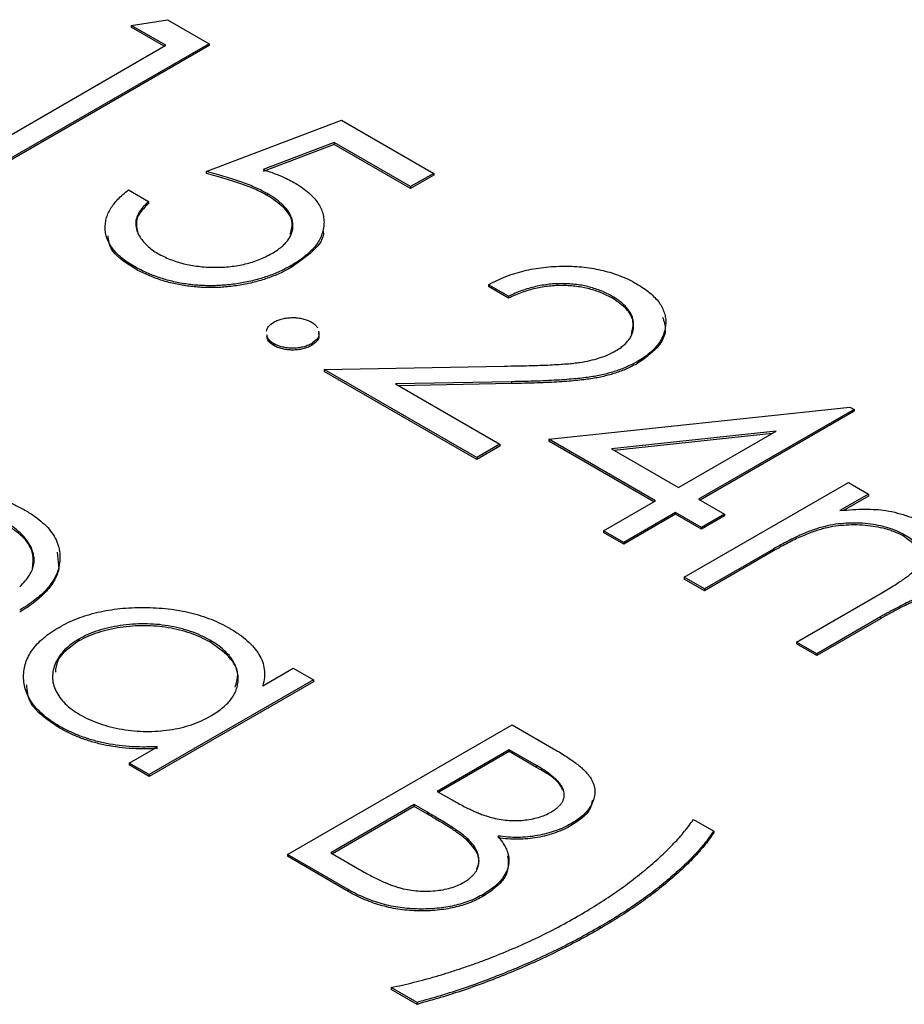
# Model space of a CAD drawing. Header units: millimetres. Extents: x 0 to 1576, y 0 to 1348.
# Tile 43 of 46: x 1393 to 1402, y 1138 to 1149. Entities that reach past the tile are written whole.
import ezdxf

# ---------------------------------------------------------------- set-up
doc = ezdxf.new("R2010")
doc.units = ezdxf.units.MM
doc.linetypes.add('SLD-Solid', pattern=[0])
doc.layers.add('SLD-0', color=179, linetype='SLD-Solid')

msp = doc.modelspace()

# ---------------------------------------------------------------- linework, layer by layer
at = {"layer": 'SLD-0', "color": 7, "linetype": 'SLD-Solid', "lineweight": 25}
for p, q in [((1393.77, 1149.273), (1394.17, 1149.335)), ((1394.17, 1149.335), (1394.627, 1149.071)), ((1394.151, 1149.053), (1393.77, 1149.273)), ((1393.77, 1149.273), (1393.77, 1149.252)), ((1394.133, 1149.042), (1393.77, 1149.252)), ((1391.93, 1147.771), (1394.151, 1149.053)), ((1394.627, 1149.071), (1392.152, 1147.642)), ((1394.627, 1149.05), (1392.152, 1147.622)), ((1394.627, 1149.071), (1394.627, 1149.05)), ((1394.595, 1147.661), (1396.087, 1148.228)), ((1396.087, 1148.228), (1397.102, 1147.642)), ((1396.006, 1147.982), (1395.222, 1147.683)), ((1396.006, 1147.961), (1395.222, 1147.662)), ((1396.848, 1147.496), (1396.006, 1147.982)), ((1396.006, 1147.982), (1396.006, 1147.961)), ((1396.848, 1147.475), (1396.006, 1147.961)), ((1394.595, 1147.661), (1394.595, 1147.64)), ((1397.102, 1147.642), (1396.848, 1147.496)), ((1397.102, 1147.622), (1396.848, 1147.475)), ((1397.102, 1147.642), (1397.102, 1147.622)), ((1396.848, 1147.496), (1396.848, 1147.475)), ((1393.739, 1147.459), (1393.961, 1147.331)), ((1395.268, 1147.419), (1395.268, 1147.398)), ((1393.961, 1147.331), (1393.961, 1147.31)), ((1393.796, 1146.62), (1393.796, 1146.6)), ((1395.531, 1146.625), (1395.531, 1146.605)), ((1397.927, 1146.287), (1397.705, 1146.415)), ((1397.705, 1146.415), (1397.705, 1146.394)), ((1397.927, 1146.266), (1397.705, 1146.394)), ((1397.927, 1146.287), (1397.927, 1146.266)), ((1399.072, 1146.285), (1399.072, 1146.265)), ((1395.341, 1145.765), (1395.341, 1145.744)), ((1395.754, 1145.765), (1395.754, 1145.744)), ((1399.349, 1145.569), (1399.349, 1145.548)), ((1395.896, 1145.481), (1397.88, 1145.518)), ((1395.896, 1145.481), (1395.896, 1145.46)), ((1397.578, 1144.51), (1395.896, 1145.481)), ((1397.578, 1144.489), (1395.896, 1145.46)), ((1397.96, 1145.346), (1396.68, 1145.322)), ((1396.68, 1145.322), (1397.832, 1144.657)), ((1397.96, 1145.325), (1396.715, 1145.301)), ((1397.96, 1145.346), (1397.96, 1145.325)), ((1398.371, 1144.712), (1401.689, 1145.067)), ((1401.734, 1145.041), (1400.021, 1144.052)), ((1401.734, 1145.021), (1400.039, 1144.042)), ((1401.689, 1145.067), (1401.734, 1145.041)), ((1401.734, 1145.041), (1401.734, 1145.021)), ((1400.874, 1144.801), (1399.061, 1144.606)), ((1400.83, 1144.775), (1399.092, 1144.589)), ((1399.799, 1144.18), (1400.874, 1144.801)), ((1397.832, 1144.657), (1397.578, 1144.51)), ((1397.832, 1144.657), (1397.832, 1144.636)), ((1399.545, 1144.034), (1398.371, 1144.712)), ((1398.371, 1144.712), (1398.371, 1144.691)), ((1399.527, 1144.024), (1398.371, 1144.691)), ((1397.832, 1144.636), (1397.578, 1144.489)), ((1399.061, 1144.606), (1399.799, 1144.18)), ((1397.578, 1144.51), (1397.578, 1144.489)), ((1399.862, 1143.191), (1401.671, 1144.235)), ((1401.671, 1144.235), (1401.893, 1144.107)), ((1398.974, 1143.704), (1399.545, 1144.034)), ((1400.021, 1144.052), (1400.307, 1143.887)), ((1401.893, 1144.107), (1401.579, 1143.926)), ((1401.893, 1144.086), (1401.618, 1143.928)), ((1401.893, 1144.107), (1401.893, 1144.086)), ((1399.767, 1143.906), (1399.196, 1143.576)), ((1400.053, 1143.741), (1399.767, 1143.906)), ((1399.767, 1143.906), (1399.767, 1143.885)), ((1399.767, 1143.885), (1399.196, 1143.555)), ((1400.053, 1143.72), (1399.767, 1143.885)), ((1400.307, 1143.887), (1400.053, 1143.741)), ((1400.307, 1143.867), (1400.053, 1143.72)), ((1400.307, 1143.887), (1400.307, 1143.867)), ((1399.196, 1143.576), (1398.974, 1143.704)), ((1398.974, 1143.704), (1398.974, 1143.683)), ((1399.196, 1143.555), (1398.974, 1143.683)), ((1400.053, 1143.741), (1400.053, 1143.72)), ((1399.196, 1143.576), (1399.196, 1143.555)), ((1392.952, 1143.467), (1392.971, 1143.284)), ((1400.846, 1143.502), (1400.085, 1143.063)), ((1400.846, 1143.482), (1400.085, 1143.042)), ((1400.846, 1143.502), (1400.846, 1143.482)), ((1392.971, 1143.305), (1392.971, 1143.284)), ((1400.085, 1143.063), (1399.862, 1143.191)), ((1399.862, 1143.191), (1399.862, 1143.171)), ((1400.085, 1143.042), (1399.862, 1143.171)), ((1400.085, 1143.063), (1400.085, 1143.042)), ((1401.1, 1142.477), (1402.02, 1143.008)), ((1402.025, 1142.755), (1401.322, 1142.349)), ((1402.025, 1142.734), (1401.322, 1142.328)), ((1402.025, 1142.755), (1402.025, 1142.734)), ((1393.193, 1142.51), (1393.193, 1142.489)), ((1394.635, 1142.499), (1394.635, 1142.478)), ((1401.322, 1142.349), (1401.1, 1142.477)), ((1401.1, 1142.477), (1401.1, 1142.456)), ((1401.322, 1142.328), (1401.1, 1142.456)), ((1401.322, 1142.349), (1401.322, 1142.328)), ((1395.219, 1141.995), (1395.554, 1142.188)), ((1395.554, 1142.188), (1395.776, 1142.06)), ((1395.776, 1142.06), (1393.968, 1141.016)), ((1395.776, 1142.06), (1395.776, 1142.039)), ((1395.776, 1142.039), (1393.968, 1140.995)), ((1392.975, 1141.552), (1392.975, 1141.531)), ((1395.491, 1140.136), (1397.966, 1141.565)), ((1397.966, 1141.565), (1398.448, 1141.286)), ((1393.746, 1141.144), (1394.058, 1141.324)), ((1397.934, 1141.29), (1397.141, 1140.832)), ((1397.934, 1141.27), (1397.159, 1140.822)), ((1398.235, 1141.116), (1397.934, 1141.29)), ((1397.934, 1141.29), (1397.934, 1141.27)), ((1398.235, 1141.096), (1397.934, 1141.27)), ((1393.968, 1141.016), (1393.746, 1141.144)), ((1393.746, 1141.144), (1393.746, 1141.123)), ((1393.968, 1140.995), (1393.746, 1141.123)), ((1398.235, 1141.116), (1398.235, 1141.096)), ((1393.968, 1141.016), (1393.968, 1140.995)), ((1397.141, 1140.832), (1397.29, 1140.746)), ((1396.887, 1140.686), (1395.967, 1140.155)), ((1396.887, 1140.665), (1395.985, 1140.144)), ((1397.034, 1140.601), (1396.887, 1140.686)), ((1396.887, 1140.686), (1396.887, 1140.665)), ((1397.034, 1140.58), (1396.887, 1140.665)), ((1397.034, 1140.601), (1397.034, 1140.58)), ((1398.621, 1140.478), (1398.621, 1140.458)), ((1399.964, 1140.521), (1400.187, 1140.393)), ((1397.468, 1140.317), (1397.468, 1140.296)), ((1400.187, 1140.393), (1400.187, 1140.372)), ((1396.16, 1139.75), (1395.491, 1140.136)), ((1395.491, 1140.136), (1395.491, 1140.116)), ((1396.16, 1139.729), (1395.491, 1140.116)), ((1395.967, 1140.155), (1396.283, 1139.972)), ((1396.16, 1139.75), (1396.16, 1139.729)), ((1397.653, 1139.699), (1397.653, 1139.679)), ((1398.936, 1139.341), (1398.936, 1139.321)), ((1396.918, 1138.506), (1396.633, 1138.671)), ((1396.633, 1138.671), (1396.633, 1138.65)), ((1396.918, 1138.485), (1396.633, 1138.65)), ((1396.918, 1138.506), (1396.918, 1138.485))]:
    msp.add_line(p, q, dxfattribs=at)
for points, knots in [([(1395.268, 1147.419), (1395.248, 1147.43), (1395.208, 1147.452), (1395.141, 1147.484), (1395.067, 1147.515), (1394.986, 1147.545), (1394.898, 1147.575), (1394.804, 1147.605), (1394.702, 1147.633), (1394.632, 1147.651), (1394.595, 1147.661)], [0, 0, 0, 0, 0.102203, 0.211023, 0.3251, 0.446502, 0.573788, 0.708901, 0.850358, 1, 1, 1, 1]), ([(1395.268, 1147.398), (1395.248, 1147.409), (1395.208, 1147.432), (1395.141, 1147.463), (1395.067, 1147.494), (1394.986, 1147.525), (1394.898, 1147.554), (1394.804, 1147.584), (1394.702, 1147.612), (1394.632, 1147.631), (1394.595, 1147.64)], [0, 0, 0, 0, 0.102203, 0.211023, 0.3251, 0.446502, 0.573788, 0.708901, 0.850358, 1, 1, 1, 1]), ([(1395.222, 1147.683), (1395.256, 1147.672), (1395.32, 1147.651), (1395.411, 1147.617), (1395.491, 1147.581), (1395.539, 1147.555), (1395.562, 1147.542)], [0, 0, 0, 0, 0.275068, 0.532901, 0.773973, 1, 1, 1, 1]), ([(1395.562, 1147.542), (1395.589, 1147.526), (1395.642, 1147.494), (1395.71, 1147.442), (1395.768, 1147.388), (1395.815, 1147.332), (1395.852, 1147.274), (1395.877, 1147.214), (1395.891, 1147.152), (1395.895, 1147.088), (1395.887, 1147.025), (1395.869, 1146.963), (1395.841, 1146.902), (1395.8, 1146.843), (1395.75, 1146.786), (1395.687, 1146.73), (1395.615, 1146.676), (1395.559, 1146.643), (1395.531, 1146.625)], [0, 0, 0, 0, 0.065808, 0.129394, 0.190894, 0.251281, 0.310815, 0.370371, 0.430768, 0.492881, 0.555104, 0.616067, 0.677256, 0.73826, 0.800762, 0.864778, 0.931045, 1, 1, 1, 1]), ([(1393.796, 1146.62), (1393.772, 1146.635), (1393.724, 1146.663), (1393.663, 1146.71), (1393.609, 1146.758), (1393.566, 1146.808), (1393.53, 1146.86), (1393.505, 1146.914), (1393.487, 1146.969), (1393.481, 1147.026), (1393.482, 1147.083), (1393.492, 1147.14), (1393.511, 1147.196), (1393.539, 1147.251), (1393.575, 1147.305), (1393.622, 1147.357), (1393.676, 1147.409), (1393.717, 1147.442), (1393.739, 1147.459)], [0, 0, 0, 0, 0.065421, 0.128708, 0.190236, 0.250724, 0.310637, 0.370766, 0.431615, 0.493523, 0.555883, 0.617342, 0.678668, 0.740711, 0.802985, 0.866803, 0.932347, 1, 1, 1, 1]), ([(1395.318, 1146.759), (1395.338, 1146.771), (1395.376, 1146.794), (1395.425, 1146.831), (1395.466, 1146.869), (1395.499, 1146.909), (1395.524, 1146.95), (1395.542, 1146.993), (1395.551, 1147.036), (1395.551, 1147.081), (1395.545, 1147.126), (1395.53, 1147.17), (1395.506, 1147.214), (1395.476, 1147.257), (1395.435, 1147.299), (1395.388, 1147.34), (1395.331, 1147.381), (1395.289, 1147.406), (1395.268, 1147.419)], [0, 0, 0, 0, 0.065351, 0.127916, 0.18836, 0.247216, 0.30563, 0.36377, 0.422661, 0.482687, 0.5433, 0.604118, 0.664965, 0.727413, 0.791468, 0.858055, 0.927037, 1, 1, 1, 1]), ([(1395.521, 1146.971), (1395.535, 1147.02), (1395.565, 1147.123), (1395.454, 1147.276), (1395.33, 1147.358), (1395.268, 1147.398)], [0, 0, 0, 0, 0.310605, 0.654894, 1, 1, 1, 1]), ([(1393.961, 1147.31), (1393.908, 1147.259), (1393.808, 1147.161), (1393.827, 1147.049), (1393.837, 1146.996)], [0, 0, 0, 0, 0.529344, 1, 1, 1, 1]), ([(1393.961, 1147.331), (1393.943, 1147.314), (1393.908, 1147.282), (1393.867, 1147.232), (1393.839, 1147.183), (1393.821, 1147.134), (1393.817, 1147.086), (1393.824, 1147.037), (1393.839, 1146.987), (1393.867, 1146.937), (1393.901, 1146.888), (1393.947, 1146.842), (1393.999, 1146.798), (1394.041, 1146.772), (1394.062, 1146.759)], [0, 0, 0, 0, 0.094687, 0.181994, 0.264377, 0.34218, 0.418618, 0.496509, 0.577369, 0.661511, 0.746733, 0.831258, 0.915206, 1, 1, 1, 1]), ([(1393.796, 1146.6), (1393.694, 1146.666), (1393.536, 1146.77), (1393.519, 1146.905), (1393.513, 1146.953)], [0, 0, 0, 0, 0.644717, 1, 1, 1, 1]), ([(1395.883, 1147.005), (1395.884, 1147.003), (1395.898, 1146.926), (1395.778, 1146.776), (1395.613, 1146.662), (1395.531, 1146.605)], [0, 0, 0, 0, 0.013882, 0.506446, 1, 1, 1, 1]), ([(1394.062, 1146.759), (1394.084, 1146.748), (1394.127, 1146.724), (1394.197, 1146.694), (1394.27, 1146.667), (1394.347, 1146.646), (1394.426, 1146.629), (1394.51, 1146.617), (1394.596, 1146.609), (1394.685, 1146.606), (1394.774, 1146.608), (1394.861, 1146.614), (1394.945, 1146.626), (1395.027, 1146.643), (1395.105, 1146.664), (1395.179, 1146.691), (1395.251, 1146.723), (1395.296, 1146.747), (1395.318, 1146.759)], [0, 0, 0, 0, 0.064207, 0.126425, 0.18768, 0.248216, 0.308305, 0.369661, 0.431699, 0.495947, 0.559758, 0.622295, 0.683911, 0.745092, 0.80674, 0.869087, 0.93329, 1, 1, 1, 1]), ([(1395.531, 1146.625), (1395.51, 1146.614), (1395.469, 1146.592), (1395.405, 1146.56), (1395.338, 1146.532), (1395.268, 1146.506), (1395.197, 1146.483), (1395.123, 1146.463), (1395.047, 1146.446), (1394.969, 1146.431), (1394.89, 1146.419), (1394.811, 1146.411), (1394.733, 1146.405), (1394.655, 1146.403), (1394.578, 1146.404), (1394.501, 1146.408), (1394.425, 1146.415), (1394.349, 1146.426), (1394.274, 1146.439), (1394.201, 1146.457), (1394.13, 1146.476), (1394.06, 1146.499), (1393.991, 1146.524), (1393.924, 1146.554), (1393.858, 1146.585), (1393.817, 1146.608), (1393.796, 1146.62)], [0, 0, 0, 0, 0.044014, 0.087434, 0.130118, 0.172554, 0.214555, 0.256298, 0.298438, 0.340849, 0.382715, 0.423924, 0.464246, 0.504074, 0.543862, 0.583567, 0.623094, 0.663229, 0.703551, 0.743938, 0.784541, 0.82575, 0.867757, 0.910745, 0.954914, 1, 1, 1, 1]), ([(1397.705, 1146.415), (1397.736, 1146.431), (1397.796, 1146.463), (1397.894, 1146.504), (1397.994, 1146.54), (1398.097, 1146.568), (1398.203, 1146.591), (1398.312, 1146.607), (1398.424, 1146.617), (1398.537, 1146.62), (1398.65, 1146.618), (1398.76, 1146.609), (1398.867, 1146.593), (1398.969, 1146.572), (1399.067, 1146.545), (1399.162, 1146.511), (1399.253, 1146.472), (1399.309, 1146.441), (1399.337, 1146.425)], [0, 0, 0, 0, 0.0687908, 0.1351033, 0.1989787, 0.2619043, 0.323495, 0.3851954, 0.4469692, 0.5097648, 0.5722506, 0.6334052, 0.6932512, 0.7525832, 0.8125793, 0.8732751, 0.9355499, 1, 1, 1, 1]), ([(1395.531, 1146.605), (1395.51, 1146.593), (1395.469, 1146.571), (1395.405, 1146.539), (1395.338, 1146.511), (1395.268, 1146.485), (1395.197, 1146.462), (1395.123, 1146.442), (1395.047, 1146.425), (1394.969, 1146.41), (1394.89, 1146.398), (1394.811, 1146.39), (1394.733, 1146.384), (1394.655, 1146.382), (1394.578, 1146.383), (1394.501, 1146.388), (1394.425, 1146.395), (1394.349, 1146.405), (1394.274, 1146.419), (1394.201, 1146.436), (1394.13, 1146.455), (1394.06, 1146.478), (1393.991, 1146.504), (1393.924, 1146.533), (1393.858, 1146.564), (1393.817, 1146.588), (1393.796, 1146.6)], [0, 0, 0, 0, 0.044014, 0.087434, 0.130118, 0.172554, 0.214555, 0.256298, 0.298438, 0.340849, 0.382715, 0.423924, 0.464246, 0.504074, 0.543862, 0.583567, 0.623094, 0.663229, 0.703551, 0.743938, 0.784541, 0.82575, 0.867757, 0.910745, 0.954914, 1, 1, 1, 1]), ([(1399.072, 1146.285), (1399.052, 1146.296), (1399.013, 1146.318), (1398.95, 1146.346), (1398.885, 1146.37), (1398.818, 1146.39), (1398.748, 1146.406), (1398.677, 1146.417), (1398.602, 1146.424), (1398.527, 1146.427), (1398.45, 1146.426), (1398.374, 1146.42), (1398.298, 1146.409), (1398.222, 1146.394), (1398.147, 1146.375), (1398.073, 1146.35), (1397.998, 1146.321), (1397.951, 1146.298), (1397.927, 1146.287)], [0, 0, 0, 0, 0.064439, 0.126547, 0.186887, 0.245878, 0.304041, 0.362191, 0.420976, 0.48066, 0.5406, 0.600689, 0.661936, 0.724443, 0.789038, 0.856314, 0.926352, 1, 1, 1, 1]), ([(1399.072, 1146.265), (1399.052, 1146.276), (1399.013, 1146.297), (1398.95, 1146.325), (1398.885, 1146.349), (1398.818, 1146.369), (1398.748, 1146.385), (1398.677, 1146.396), (1398.602, 1146.403), (1398.527, 1146.407), (1398.45, 1146.406), (1398.374, 1146.399), (1398.298, 1146.389), (1398.222, 1146.374), (1398.147, 1146.354), (1398.073, 1146.329), (1397.998, 1146.3), (1397.951, 1146.278), (1397.927, 1146.266)], [0, 0, 0, 0, 0.064439, 0.126547, 0.186887, 0.245878, 0.304041, 0.362191, 0.420976, 0.48066, 0.5406, 0.600689, 0.661936, 0.724443, 0.789038, 0.856314, 0.926352, 1, 1, 1, 1]), ([(1399.337, 1146.425), (1399.363, 1146.409), (1399.416, 1146.378), (1399.483, 1146.327), (1399.54, 1146.274), (1399.587, 1146.22), (1399.621, 1146.164), (1399.644, 1146.106), (1399.659, 1146.047), (1399.66, 1145.987), (1399.653, 1145.927), (1399.636, 1145.869), (1399.611, 1145.813), (1399.577, 1145.759), (1399.533, 1145.708), (1399.481, 1145.659), (1399.419, 1145.612), (1399.373, 1145.584), (1399.349, 1145.569)], [0, 0, 0, 0, 0.069475, 0.136517, 0.200789, 0.26383, 0.325735, 0.387291, 0.449509, 0.512968, 0.576275, 0.63758, 0.697903, 0.757172, 0.816599, 0.876653, 0.93729, 1, 1, 1, 1]), ([(1399.107, 1145.686), (1399.123, 1145.696), (1399.156, 1145.716), (1399.197, 1145.748), (1399.232, 1145.782), (1399.261, 1145.818), (1399.282, 1145.856), (1399.296, 1145.896), (1399.305, 1145.937), (1399.306, 1145.98), (1399.3, 1146.023), (1399.289, 1146.065), (1399.27, 1146.105), (1399.244, 1146.144), (1399.211, 1146.182), (1399.171, 1146.218), (1399.125, 1146.253), (1399.09, 1146.274), (1399.072, 1146.285)], [0, 0, 0, 0, 0.061965, 0.122122, 0.180988, 0.239933, 0.299906, 0.359989, 0.421776, 0.486576, 0.551535, 0.615018, 0.677259, 0.73973, 0.80305, 0.866495, 0.931973, 1, 1, 1, 1]), ([(1399.281, 1145.873), (1399.292, 1145.918), (1399.317, 1146.012), (1399.236, 1146.153), (1399.127, 1146.227), (1399.072, 1146.265)], [0, 0, 0, 0, 0.3160746, 0.6578215, 1, 1, 1, 1]), ([(1395.258, 1145.902), (1395.264, 1145.921), (1395.276, 1145.959), (1395.319, 1145.988), (1395.341, 1146.003)], [0, 0, 0, 0, 0.4885776, 1, 1, 1, 1]), ([(1395.341, 1146.003), (1395.356, 1146.011), (1395.384, 1146.025), (1395.435, 1146.041), (1395.49, 1146.05), (1395.548, 1146.054), (1395.606, 1146.051), (1395.66, 1146.041), (1395.711, 1146.025), (1395.739, 1146.01), (1395.754, 1146.003)], [0, 0, 0, 0, 0.129097, 0.252046, 0.373905, 0.5010378, 0.6281707, 0.7513765, 0.872426, 1, 1, 1, 1]), ([(1395.754, 1146.003), (1395.766, 1145.995), (1395.792, 1145.978), (1395.813, 1145.956), (1395.821, 1145.944), (1395.823, 1145.941)], [0, 0, 0, 0, 0.1275189, 0.2499859, 0.28, 0.28, 0.28, 0.28]), ([(1399.623, 1146.058), (1399.639, 1146.012), (1399.678, 1145.898), (1399.58, 1145.711), (1399.426, 1145.602), (1399.349, 1145.548)], [0, 0, 0, 0, 0.2478228, 0.6238611, 1, 1, 1, 1]), ([(1395.341, 1145.765), (1395.312, 1145.784), (1395.269, 1145.814), (1395.266, 1145.852), (1395.265, 1145.864)], [0, 0, 0, 0, 0.659544, 1, 1, 1, 1]), ([(1395.831, 1145.903), (1395.834, 1145.891), (1395.844, 1145.861), (1395.819, 1145.81), (1395.775, 1145.78), (1395.754, 1145.765)], [0, 0, 0, 0, 0.233287, 0.616416, 1, 1, 1, 1]), ([(1395.831, 1145.882), (1395.834, 1145.871), (1395.844, 1145.84), (1395.819, 1145.789), (1395.775, 1145.759), (1395.754, 1145.744)], [0, 0, 0, 0, 0.233287, 0.616416, 1, 1, 1, 1]), ([(1395.341, 1145.744), (1395.312, 1145.764), (1395.269, 1145.793), (1395.266, 1145.831), (1395.265, 1145.844)], [0, 0, 0, 0, 0.659544, 1, 1, 1, 1]), ([(1395.754, 1145.765), (1395.739, 1145.757), (1395.711, 1145.743), (1395.661, 1145.727), (1395.605, 1145.718), (1395.548, 1145.714), (1395.49, 1145.718), (1395.435, 1145.727), (1395.384, 1145.743), (1395.356, 1145.757), (1395.341, 1145.765)], [0, 0, 0, 0, 0.126178, 0.248821, 0.37154, 0.499984, 0.627244, 0.749226, 0.872298, 1, 1, 1, 1]), ([(1395.754, 1145.744), (1395.739, 1145.737), (1395.711, 1145.722), (1395.661, 1145.706), (1395.605, 1145.697), (1395.548, 1145.694), (1395.49, 1145.697), (1395.435, 1145.706), (1395.384, 1145.722), (1395.356, 1145.737), (1395.341, 1145.744)], [0, 0, 0, 0, 0.126178, 0.248821, 0.37154, 0.499984, 0.627244, 0.749226, 0.872298, 1, 1, 1, 1]), ([(1397.88, 1145.518), (1397.928, 1145.519), (1398.02, 1145.52), (1398.152, 1145.523), (1398.272, 1145.526), (1398.382, 1145.531), (1398.479, 1145.537), (1398.567, 1145.542), (1398.642, 1145.55), (1398.727, 1145.56), (1398.823, 1145.578), (1398.927, 1145.606), (1399.024, 1145.641), (1399.079, 1145.671), (1399.107, 1145.686)], [0, 0, 0, 0, 0.110803, 0.212829, 0.306101, 0.390647, 0.466924, 0.534481, 0.593587, 0.644557, 0.7362, 0.825024, 0.911986, 1, 1, 1, 1]), ([(1399.349, 1145.569), (1399.313, 1145.55), (1399.242, 1145.512), (1399.122, 1145.466), (1398.993, 1145.428), (1398.876, 1145.405), (1398.775, 1145.39), (1398.688, 1145.38), (1398.591, 1145.372), (1398.485, 1145.364), (1398.368, 1145.358), (1398.241, 1145.352), (1398.104, 1145.348), (1398.009, 1145.347), (1397.96, 1145.346)], [0, 0, 0, 0, 0.0987022, 0.1956723, 0.2924224, 0.3913425, 0.4444624, 0.5042288, 0.5703523, 0.6425458, 0.7222875, 0.8079211, 0.9004695, 1, 1, 1, 1]), ([(1399.349, 1145.548), (1399.313, 1145.529), (1399.242, 1145.491), (1399.122, 1145.445), (1398.993, 1145.407), (1398.876, 1145.384), (1398.775, 1145.37), (1398.688, 1145.36), (1398.591, 1145.351), (1398.485, 1145.344), (1398.368, 1145.337), (1398.241, 1145.332), (1398.104, 1145.328), (1398.009, 1145.326), (1397.96, 1145.325)], [0, 0, 0, 0, 0.0987022, 0.1956723, 0.2924224, 0.3913425, 0.4444624, 0.5042288, 0.5703523, 0.6425458, 0.7222875, 0.8079211, 0.9004695, 1, 1, 1, 1]), ([(1391.554, 1144.144), (1391.603, 1144.147), (1391.7, 1144.152), (1391.844, 1144.149), (1391.983, 1144.135), (1392.117, 1144.114), (1392.246, 1144.082), (1392.37, 1144.041), (1392.488, 1143.99), (1392.561, 1143.951), (1392.598, 1143.931)], [0, 0, 0, 0, 0.128835, 0.253589, 0.374643, 0.49534, 0.616325, 0.739759, 0.866842, 1, 1, 1, 1]), ([(1392.598, 1143.931), (1392.634, 1143.909), (1392.705, 1143.866), (1392.794, 1143.794), (1392.867, 1143.721), (1392.922, 1143.643), (1392.961, 1143.563), (1392.981, 1143.479), (1392.986, 1143.393), (1392.976, 1143.335), (1392.971, 1143.305)], [0, 0, 0, 0, 0.13204, 0.259033, 0.38188, 0.502258, 0.622752, 0.744743, 0.870109, 1, 1, 1, 1]), ([(1401.579, 1143.926), (1401.626, 1143.93), (1401.717, 1143.938), (1401.85, 1143.942), (1401.971, 1143.94), (1402.047, 1143.932), (1402.084, 1143.928)], [0, 0, 0, 0, 0.283595, 0.543395, 0.780646, 1, 1, 1, 1]), ([(1402.084, 1143.928), (1402.128, 1143.919), (1402.214, 1143.901), (1402.336, 1143.864), (1402.448, 1143.819), (1402.515, 1143.783), (1402.549, 1143.765)], [0, 0, 0, 0, 0.253734, 0.503035, 0.750014, 1, 1, 1, 1]), ([(1392.54, 1143.085), (1392.561, 1143.107), (1392.602, 1143.149), (1392.648, 1143.213), (1392.681, 1143.275), (1392.698, 1143.335), (1392.702, 1143.394), (1392.692, 1143.454), (1392.67, 1143.515), (1392.635, 1143.577), (1392.591, 1143.637), (1392.533, 1143.694), (1392.467, 1143.748), (1392.414, 1143.78), (1392.388, 1143.796)], [0, 0, 0, 0, 0.0962401, 0.1852313, 0.2675005, 0.3444004, 0.4195949, 0.4968906, 0.5766379, 0.6602679, 0.7453866, 0.8300403, 0.9144742, 1, 1, 1, 1]), ([(1402.288, 1143.66), (1402.26, 1143.674), (1402.204, 1143.704), (1402.106, 1143.738), (1402, 1143.765), (1401.885, 1143.782), (1401.767, 1143.79), (1401.647, 1143.788), (1401.529, 1143.776), (1401.431, 1143.757), (1401.353, 1143.736), (1401.29, 1143.715), (1401.223, 1143.691), (1401.154, 1143.661), (1401.081, 1143.628), (1401.006, 1143.59), (1400.926, 1143.548), (1400.873, 1143.518), (1400.846, 1143.502)], [0, 0, 0, 0, 0.0686771, 0.136871, 0.2061144, 0.2775382, 0.349772, 0.4212508, 0.4929108, 0.5670266, 0.6066142, 0.649704, 0.6973032, 0.7490857, 0.8048806, 0.865485, 0.9302371, 1, 1, 1, 1]), ([(1392.682, 1143.288), (1392.688, 1143.353), (1392.7, 1143.475), (1392.579, 1143.645), (1392.451, 1143.732), (1392.388, 1143.775)], [0, 0, 0, 0, 0.361695, 0.680848, 1, 1, 1, 1]), ([(1402.288, 1143.639), (1402.26, 1143.654), (1402.204, 1143.683), (1402.106, 1143.718), (1402, 1143.744), (1401.885, 1143.761), (1401.767, 1143.769), (1401.647, 1143.767), (1401.529, 1143.755), (1401.431, 1143.736), (1401.353, 1143.715), (1401.29, 1143.695), (1401.223, 1143.67), (1401.154, 1143.64), (1401.081, 1143.608), (1401.006, 1143.569), (1400.926, 1143.528), (1400.873, 1143.497), (1400.846, 1143.482)], [0, 0, 0, 0, 0.0686771, 0.136871, 0.2061144, 0.2775382, 0.349772, 0.4212508, 0.4929108, 0.5670266, 0.6066142, 0.649704, 0.6973032, 0.7490857, 0.8048806, 0.865485, 0.9302371, 1, 1, 1, 1]), ([(1402.02, 1143.008), (1402.045, 1143.023), (1402.095, 1143.052), (1402.165, 1143.094), (1402.226, 1143.134), (1402.281, 1143.17), (1402.327, 1143.203), (1402.366, 1143.234), (1402.397, 1143.261), (1402.426, 1143.293), (1402.453, 1143.332), (1402.471, 1143.38), (1402.474, 1143.429), (1402.464, 1143.478), (1402.441, 1143.527), (1402.404, 1143.574), (1402.353, 1143.619), (1402.31, 1143.646), (1402.288, 1143.66)], [0, 0, 0, 0, 0.08253, 0.158779, 0.227738, 0.289946, 0.345499, 0.393896, 0.436374, 0.472122, 0.536384, 0.599078, 0.661948, 0.726311, 0.791771, 0.858647, 0.927305, 1, 1, 1, 1]), ([(1402.449, 1143.323), (1402.458, 1143.342), (1402.482, 1143.391), (1402.457, 1143.51), (1402.355, 1143.587), (1402.288, 1143.639)], [0, 0, 0, 0, 0.167298, 0.446579, 1, 1, 1, 1]), ([(1392.971, 1143.305), (1392.965, 1143.284), (1392.954, 1143.241), (1392.923, 1143.178), (1392.884, 1143.117), (1392.835, 1143.057), (1392.776, 1142.998), (1392.707, 1142.94), (1392.628, 1142.883), (1392.57, 1142.847), (1392.54, 1142.829)], [0, 0, 0, 0, 0.118522, 0.236255, 0.356174, 0.47725, 0.60154, 0.729618, 0.862158, 1, 1, 1, 1]), ([(1392.971, 1143.284), (1392.965, 1143.263), (1392.954, 1143.22), (1392.923, 1143.158), (1392.884, 1143.096), (1392.835, 1143.036), (1392.776, 1142.977), (1392.707, 1142.919), (1392.628, 1142.862), (1392.57, 1142.826), (1392.54, 1142.808)], [0, 0, 0, 0, 0.118522, 0.236255, 0.356174, 0.47725, 0.60154, 0.729618, 0.862158, 1, 1, 1, 1]), ([(1403.527, 1142.944), (1403.498, 1142.96), (1403.44, 1142.991), (1403.339, 1143.026), (1403.231, 1143.053), (1403.114, 1143.069), (1402.995, 1143.077), (1402.875, 1143.074), (1402.757, 1143.06), (1402.659, 1143.041), (1402.579, 1143.018), (1402.514, 1142.996), (1402.445, 1142.968), (1402.37, 1142.936), (1402.291, 1142.898), (1402.206, 1142.855), (1402.117, 1142.807), (1402.057, 1142.773), (1402.025, 1142.755)], [0, 0, 0, 0, 0.068158, 0.134707, 0.201865, 0.270788, 0.340024, 0.408083, 0.476813, 0.547346, 0.58564, 0.628865, 0.677153, 0.730803, 0.789807, 0.854325, 0.924365, 1, 1, 1, 1]), ([(1403.527, 1142.924), (1403.498, 1142.939), (1403.44, 1142.97), (1403.339, 1143.005), (1403.231, 1143.032), (1403.114, 1143.049), (1402.995, 1143.057), (1402.875, 1143.053), (1402.757, 1143.039), (1402.659, 1143.02), (1402.579, 1142.997), (1402.514, 1142.975), (1402.445, 1142.947), (1402.37, 1142.915), (1402.291, 1142.877), (1402.206, 1142.835), (1402.117, 1142.786), (1402.057, 1142.752), (1402.025, 1142.734)], [0, 0, 0, 0, 0.068158, 0.134707, 0.201865, 0.270788, 0.340024, 0.408083, 0.476813, 0.547346, 0.58564, 0.628865, 0.677153, 0.730803, 0.789807, 0.854325, 0.924365, 1, 1, 1, 1]), ([(1392.973, 1142.639), (1393.005, 1142.657), (1393.069, 1142.692), (1393.174, 1142.737), (1393.284, 1142.775), (1393.399, 1142.806), (1393.519, 1142.83), (1393.645, 1142.847), (1393.775, 1142.857), (1393.91, 1142.859), (1394.044, 1142.855), (1394.175, 1142.844), (1394.302, 1142.826), (1394.423, 1142.8), (1394.539, 1142.768), (1394.65, 1142.729), (1394.756, 1142.682), (1394.821, 1142.647), (1394.854, 1142.629)], [0, 0, 0, 0, 0.063775, 0.126079, 0.186904, 0.247574, 0.308003, 0.369132, 0.432033, 0.496791, 0.561611, 0.624914, 0.686726, 0.748079, 0.809582, 0.871631, 0.934886, 1, 1, 1, 1]), ([(1392.975, 1141.552), (1392.944, 1141.571), (1392.883, 1141.608), (1392.803, 1141.669), (1392.736, 1141.733), (1392.679, 1141.8), (1392.637, 1141.87), (1392.605, 1141.942), (1392.587, 1142.018), (1392.581, 1142.095), (1392.586, 1142.173), (1392.603, 1142.248), (1392.635, 1142.321), (1392.677, 1142.391), (1392.732, 1142.458), (1392.801, 1142.522), (1392.88, 1142.583), (1392.942, 1142.62), (1392.973, 1142.639)], [0, 0, 0, 0, 0.06462, 0.127433, 0.189004, 0.24993, 0.310668, 0.372329, 0.434939, 0.499576, 0.564191, 0.626735, 0.688109, 0.749294, 0.810331, 0.871901, 0.935046, 1, 1, 1, 1]), ([(1394.635, 1142.499), (1394.601, 1142.517), (1394.535, 1142.552), (1394.423, 1142.596), (1394.303, 1142.631), (1394.177, 1142.657), (1394.047, 1142.674), (1393.914, 1142.679), (1393.78, 1142.675), (1393.648, 1142.66), (1393.519, 1142.636), (1393.4, 1142.603), (1393.289, 1142.562), (1393.225, 1142.527), (1393.193, 1142.51)], [0, 0, 0, 0, 0.085921, 0.169593, 0.252476, 0.336244, 0.419505, 0.502036, 0.584775, 0.669846, 0.754185, 0.836658, 0.91801, 1, 1, 1, 1]), ([(1394.635, 1142.478), (1394.601, 1142.496), (1394.535, 1142.532), (1394.423, 1142.576), (1394.303, 1142.611), (1394.177, 1142.637), (1394.047, 1142.653), (1393.914, 1142.659), (1393.78, 1142.654), (1393.648, 1142.639), (1393.519, 1142.615), (1393.4, 1142.582), (1393.289, 1142.541), (1393.225, 1142.506), (1393.193, 1142.489)], [0, 0, 0, 0, 0.085921, 0.169593, 0.252476, 0.336244, 0.419505, 0.502036, 0.584775, 0.669846, 0.754185, 0.836658, 0.91801, 1, 1, 1, 1]), ([(1394.854, 1142.629), (1394.89, 1142.607), (1394.96, 1142.564), (1395.05, 1142.493), (1395.122, 1142.419), (1395.179, 1142.342), (1395.218, 1142.261), (1395.238, 1142.176), (1395.24, 1142.086), (1395.226, 1142.026), (1395.219, 1141.995)], [0, 0, 0, 0, 0.129862, 0.254654, 0.376015, 0.495255, 0.614798, 0.738106, 0.865196, 1, 1, 1, 1]), ([(1393.193, 1142.51), (1393.163, 1142.491), (1393.104, 1142.454), (1393.032, 1142.391), (1392.975, 1142.321), (1392.933, 1142.247), (1392.907, 1142.169), (1392.898, 1142.091), (1392.908, 1142.014), (1392.936, 1141.938), (1392.98, 1141.865), (1393.04, 1141.796), (1393.114, 1141.732), (1393.175, 1141.694), (1393.205, 1141.676)], [0, 0, 0, 0, 0.0815893, 0.1628589, 0.2454837, 0.3308071, 0.4164934, 0.4998932, 0.5830482, 0.6671579, 0.7513119, 0.8337848, 0.9162565, 1, 1, 1, 1]), ([(1393.193, 1142.489), (1393.094, 1142.42), (1392.948, 1142.318), (1392.937, 1142.188), (1392.933, 1142.145)], [0, 0, 0, 0, 0.670479, 1, 1, 1, 1]), ([(1394.646, 1141.664), (1394.67, 1141.678), (1394.718, 1141.708), (1394.78, 1141.755), (1394.833, 1141.804), (1394.876, 1141.856), (1394.909, 1141.909), (1394.932, 1141.965), (1394.946, 1142.022), (1394.949, 1142.081), (1394.943, 1142.139), (1394.928, 1142.197), (1394.903, 1142.252), (1394.868, 1142.306), (1394.825, 1142.357), (1394.77, 1142.407), (1394.708, 1142.455), (1394.66, 1142.484), (1394.635, 1142.499)], [0, 0, 0, 0, 0.0656338, 0.1291881, 0.1912187, 0.2519128, 0.3125075, 0.3734944, 0.4351516, 0.4987415, 0.5620952, 0.6241866, 0.6854757, 0.7460968, 0.8076116, 0.8699666, 0.933951, 1, 1, 1, 1]), ([(1394.914, 1141.979), (1394.929, 1142.025), (1394.965, 1142.138), (1394.863, 1142.321), (1394.711, 1142.426), (1394.635, 1142.478)], [0, 0, 0, 0, 0.253745, 0.626673, 1, 1, 1, 1]), ([(1392.975, 1141.531), (1392.844, 1141.62), (1392.637, 1141.76), (1392.623, 1141.94), (1392.618, 1142.006)], [0, 0, 0, 0, 0.6343188, 1, 1, 1, 1]), ([(1393.205, 1141.676), (1393.238, 1141.658), (1393.305, 1141.622), (1393.417, 1141.578), (1393.538, 1141.542), (1393.667, 1141.515), (1393.799, 1141.497), (1393.931, 1141.49), (1394.062, 1141.494), (1394.191, 1141.507), (1394.315, 1141.532), (1394.434, 1141.565), (1394.545, 1141.609), (1394.612, 1141.645), (1394.646, 1141.664)], [0, 0, 0, 0, 0.084802, 0.168664, 0.252552, 0.33824, 0.423103, 0.505556, 0.586176, 0.667136, 0.748499, 0.830452, 0.913456, 1, 1, 1, 1]), ([(1394.058, 1141.324), (1394.005, 1141.322), (1393.901, 1141.319), (1393.747, 1141.324), (1393.601, 1141.34), (1393.462, 1141.364), (1393.33, 1141.399), (1393.205, 1141.441), (1393.084, 1141.492), (1393.012, 1141.532), (1392.975, 1141.552)], [0, 0, 0, 0, 0.134298, 0.262085, 0.38627, 0.507165, 0.6273, 0.748145, 0.87237, 1, 1, 1, 1]), ([(1394.058, 1141.304), (1394.005, 1141.302), (1393.901, 1141.298), (1393.747, 1141.304), (1393.601, 1141.319), (1393.462, 1141.344), (1393.33, 1141.378), (1393.205, 1141.421), (1393.084, 1141.471), (1393.012, 1141.511), (1392.975, 1141.531)], [0, 0, 0, 0, 0.134298, 0.262085, 0.38627, 0.507165, 0.6273, 0.748145, 0.87237, 1, 1, 1, 1]), ([(1398.448, 1141.286), (1398.472, 1141.273), (1398.517, 1141.246), (1398.58, 1141.205), (1398.638, 1141.166), (1398.688, 1141.128), (1398.732, 1141.091), (1398.77, 1141.056), (1398.802, 1141.021), (1398.834, 1140.977), (1398.862, 1140.922), (1398.88, 1140.854), (1398.877, 1140.786), (1398.859, 1140.718), (1398.823, 1140.652), (1398.772, 1140.589), (1398.706, 1140.53), (1398.65, 1140.496), (1398.621, 1140.478)], [0, 0, 0, 0, 0.062594, 0.121323, 0.17668, 0.228365, 0.276868, 0.321879, 0.364099, 0.403356, 0.477968, 0.550535, 0.623584, 0.698175, 0.773354, 0.847281, 0.922818, 1, 1, 1, 1]), ([(1398.395, 1140.604), (1398.408, 1140.612), (1398.434, 1140.628), (1398.468, 1140.654), (1398.495, 1140.681), (1398.517, 1140.709), (1398.531, 1140.738), (1398.539, 1140.768), (1398.541, 1140.799), (1398.537, 1140.831), (1398.526, 1140.864), (1398.508, 1140.897), (1398.48, 1140.932), (1398.447, 1140.967), (1398.405, 1141.003), (1398.356, 1141.041), (1398.299, 1141.079), (1398.257, 1141.103), (1398.235, 1141.116)], [0, 0, 0, 0, 0.057003, 0.111818, 0.164402, 0.21587, 0.266841, 0.317479, 0.369902, 0.4234, 0.479718, 0.539241, 0.602431, 0.67103, 0.744485, 0.823454, 0.90874, 1, 1, 1, 1]), ([(1398.522, 1140.845), (1398.521, 1140.848), (1398.495, 1140.947), (1398.363, 1141.023), (1398.235, 1141.096)], [0, 0, 0, 0, 0.028774, 1, 1, 1, 1]), ([(1397.29, 1140.746), (1397.312, 1140.734), (1397.355, 1140.71), (1397.417, 1140.675), (1397.478, 1140.645), (1397.535, 1140.618), (1397.59, 1140.594), (1397.641, 1140.574), (1397.689, 1140.557), (1397.749, 1140.54), (1397.823, 1140.524), (1397.912, 1140.512), (1398.001, 1140.509), (1398.09, 1140.513), (1398.176, 1140.525), (1398.256, 1140.544), (1398.331, 1140.57), (1398.373, 1140.592), (1398.395, 1140.604)], [0, 0, 0, 0, 0.072301, 0.1397, 0.202289, 0.2606, 0.31319, 0.361739, 0.405706, 0.44554, 0.518832, 0.589778, 0.658867, 0.72843, 0.797283, 0.864815, 0.931364, 1, 1, 1, 1]), ([(1398.85, 1140.736), (1398.843, 1140.698), (1398.824, 1140.592), (1398.701, 1140.51), (1398.621, 1140.458)], [0, 0, 0, 0, 0.356279, 1, 1, 1, 1]), ([(1397.468, 1140.317), (1397.458, 1140.325), (1397.437, 1140.343), (1397.4, 1140.371), (1397.357, 1140.402), (1397.306, 1140.436), (1397.249, 1140.473), (1397.183, 1140.513), (1397.111, 1140.556), (1397.06, 1140.586), (1397.034, 1140.601)], [0, 0, 0, 0, 0.079306, 0.171953, 0.277057, 0.394731, 0.526177, 0.671345, 0.829285, 1, 1, 1, 1]), ([(1397.468, 1140.296), (1397.458, 1140.304), (1397.437, 1140.322), (1397.4, 1140.35), (1397.357, 1140.381), (1397.306, 1140.415), (1397.249, 1140.452), (1397.183, 1140.492), (1397.111, 1140.535), (1397.06, 1140.565), (1397.034, 1140.58)], [0, 0, 0, 0, 0.079306, 0.171953, 0.277057, 0.394731, 0.526177, 0.671345, 0.829285, 1, 1, 1, 1]), ([(1398.621, 1140.478), (1398.593, 1140.463), (1398.538, 1140.433), (1398.445, 1140.396), (1398.347, 1140.366), (1398.245, 1140.343), (1398.139, 1140.329), (1398.03, 1140.323), (1397.919, 1140.327), (1397.846, 1140.335), (1397.809, 1140.34)], [0, 0, 0, 0, 0.130569, 0.256581, 0.380552, 0.503623, 0.625739, 0.747549, 0.871766, 1, 1, 1, 1]), ([(1398.621, 1140.458), (1398.593, 1140.442), (1398.538, 1140.412), (1398.445, 1140.375), (1398.347, 1140.345), (1398.245, 1140.323), (1398.139, 1140.309), (1398.03, 1140.302), (1397.919, 1140.306), (1397.846, 1140.314), (1397.809, 1140.319)], [0, 0, 0, 0, 0.130569, 0.256581, 0.380552, 0.503623, 0.625739, 0.747549, 0.871766, 1, 1, 1, 1]), ([(1398.684, 1139.452), (1398.756, 1139.495), (1398.898, 1139.579), (1399.099, 1139.711), (1399.284, 1139.846), (1399.456, 1139.984), (1399.611, 1140.121), (1399.749, 1140.256), (1399.867, 1140.389), (1399.933, 1140.478), (1399.964, 1140.521)], [0, 0, 0, 0, 0.136244, 0.269948, 0.402078, 0.532211, 0.658436, 0.778422, 0.891982, 1, 1, 1, 1]), ([(1397.431, 1139.828), (1397.443, 1139.835), (1397.469, 1139.85), (1397.501, 1139.876), (1397.53, 1139.902), (1397.555, 1139.929), (1397.573, 1139.958), (1397.587, 1139.988), (1397.597, 1140.019), (1397.603, 1140.062), (1397.6, 1140.118), (1397.576, 1140.185), (1397.532, 1140.252), (1397.49, 1140.295), (1397.468, 1140.317)], [0, 0, 0, 0, 0.0602874, 0.1196024, 0.1775034, 0.2351427, 0.2921326, 0.3508712, 0.4100979, 0.4707315, 0.5948287, 0.7225788, 0.8566914, 1, 1, 1, 1]), ([(1397.809, 1140.34), (1397.826, 1140.317), (1397.859, 1140.274), (1397.897, 1140.21), (1397.921, 1140.151), (1397.932, 1140.094), (1397.931, 1140.041), (1397.921, 1139.988), (1397.899, 1139.936), (1397.869, 1139.885), (1397.829, 1139.835), (1397.78, 1139.787), (1397.721, 1139.741), (1397.676, 1139.713), (1397.653, 1139.699)], [0, 0, 0, 0, 0.106057, 0.202914, 0.2903, 0.370223, 0.446384, 0.521397, 0.598291, 0.676142, 0.755529, 0.834887, 0.916646, 1, 1, 1, 1]), ([(1400.187, 1140.393), (1400.172, 1140.372), (1400.143, 1140.33), (1400.094, 1140.266), (1400.04, 1140.202), (1399.982, 1140.137), (1399.918, 1140.071), (1399.849, 1140.004), (1399.775, 1139.937), (1399.669, 1139.845), (1399.528, 1139.731), (1399.344, 1139.597), (1399.148, 1139.467), (1399.007, 1139.383), (1398.936, 1139.341)], [0, 0, 0, 0, 0.052404, 0.106089, 0.161818, 0.218744, 0.277721, 0.338198, 0.4006, 0.464897, 0.59591, 0.728233, 0.86315, 1, 1, 1, 1]), ([(1400.187, 1140.372), (1400.172, 1140.351), (1400.143, 1140.309), (1400.094, 1140.246), (1400.04, 1140.182), (1399.982, 1140.116), (1399.918, 1140.05), (1399.849, 1139.984), (1399.775, 1139.916), (1399.669, 1139.824), (1399.528, 1139.71), (1399.344, 1139.576), (1399.148, 1139.446), (1399.007, 1139.363), (1398.936, 1139.321)], [0, 0, 0, 0, 0.052404, 0.106089, 0.161818, 0.218744, 0.277721, 0.338198, 0.4006, 0.464897, 0.59591, 0.728233, 0.86315, 1, 1, 1, 1]), ([(1397.578, 1139.977), (1397.59, 1140.011), (1397.627, 1140.122), (1397.533, 1140.224), (1397.468, 1140.296)], [0, 0, 0, 0, 0.304678, 1, 1, 1, 1]), ([(1397.917, 1140.123), (1397.923, 1140.062), (1397.934, 1139.95), (1397.825, 1139.795), (1397.71, 1139.717), (1397.653, 1139.679)], [0, 0, 0, 0, 0.37261, 0.686251, 1, 1, 1, 1]), ([(1396.283, 1139.972), (1396.306, 1139.959), (1396.35, 1139.934), (1396.415, 1139.899), (1396.477, 1139.867), (1396.537, 1139.84), (1396.592, 1139.815), (1396.646, 1139.795), (1396.696, 1139.778), (1396.758, 1139.76), (1396.834, 1139.745), (1396.927, 1139.734), (1397.021, 1139.73), (1397.114, 1139.735), (1397.204, 1139.747), (1397.288, 1139.767), (1397.365, 1139.793), (1397.409, 1139.816), (1397.431, 1139.828)], [0, 0, 0, 0, 0.072502, 0.139739, 0.201795, 0.259822, 0.312206, 0.360773, 0.40454, 0.443698, 0.516841, 0.587874, 0.657965, 0.728969, 0.799308, 0.866636, 0.933116, 1, 1, 1, 1]), ([(1397.653, 1139.699), (1397.628, 1139.686), (1397.579, 1139.659), (1397.499, 1139.625), (1397.415, 1139.596), (1397.328, 1139.572), (1397.236, 1139.555), (1397.14, 1139.542), (1397.041, 1139.536), (1396.939, 1139.534), (1396.835, 1139.539), (1396.733, 1139.55), (1396.633, 1139.568), (1396.534, 1139.591), (1396.437, 1139.622), (1396.342, 1139.658), (1396.248, 1139.701), (1396.19, 1139.733), (1396.16, 1139.75)], [0, 0, 0, 0, 0.0611603, 0.1203346, 0.1781803, 0.2352351, 0.292683, 0.3511862, 0.4104566, 0.4717199, 0.5337612, 0.595739, 0.6578875, 0.7212952, 0.7868225, 0.8546862, 0.925478, 1, 1, 1, 1]), ([(1397.653, 1139.679), (1397.628, 1139.665), (1397.579, 1139.638), (1397.499, 1139.604), (1397.415, 1139.575), (1397.328, 1139.552), (1397.236, 1139.534), (1397.14, 1139.522), (1397.041, 1139.515), (1396.939, 1139.513), (1396.835, 1139.519), (1396.733, 1139.529), (1396.633, 1139.547), (1396.534, 1139.571), (1396.437, 1139.601), (1396.342, 1139.638), (1396.248, 1139.68), (1396.19, 1139.712), (1396.16, 1139.729)], [0, 0, 0, 0, 0.0611603, 0.1203346, 0.1781803, 0.2352351, 0.292683, 0.3511862, 0.4104566, 0.4717199, 0.5337612, 0.595739, 0.6578875, 0.7212952, 0.7868225, 0.8546862, 0.925478, 1, 1, 1, 1]), ([(1396.633, 1138.671), (1396.675, 1138.68), (1396.759, 1138.697), (1396.884, 1138.728), (1397.012, 1138.761), (1397.141, 1138.797), (1397.271, 1138.837), (1397.403, 1138.88), (1397.535, 1138.926), (1397.715, 1138.991), (1397.937, 1139.08), (1398.195, 1139.195), (1398.446, 1139.319), (1398.605, 1139.408), (1398.684, 1139.452)], [0, 0, 0, 0, 0.053584, 0.108681, 0.165044, 0.222789, 0.282338, 0.343197, 0.405886, 0.470033, 0.600743, 0.732318, 0.865483, 1, 1, 1, 1]), ([(1398.936, 1139.341), (1398.858, 1139.297), (1398.703, 1139.209), (1398.459, 1139.085), (1398.21, 1138.968), (1397.955, 1138.858), (1397.698, 1138.756), (1397.44, 1138.663), (1397.181, 1138.579), (1397.005, 1138.53), (1396.918, 1138.506)], [0, 0, 0, 0, 0.131533, 0.261314, 0.390381, 0.518144, 0.643638, 0.76565, 0.884302, 1, 1, 1, 1]), ([(1398.936, 1139.321), (1398.858, 1139.276), (1398.703, 1139.189), (1398.459, 1139.065), (1398.21, 1138.947), (1397.955, 1138.837), (1397.698, 1138.735), (1397.44, 1138.642), (1397.181, 1138.558), (1397.005, 1138.51), (1396.918, 1138.485)], [0, 0, 0, 0, 0.131533, 0.261314, 0.390381, 0.518144, 0.643638, 0.76565, 0.884302, 1, 1, 1, 1])]:
    msp.add_open_spline(points, degree=3, knots=knots, dxfattribs=at)

doc.saveas('drawing.dxf')
